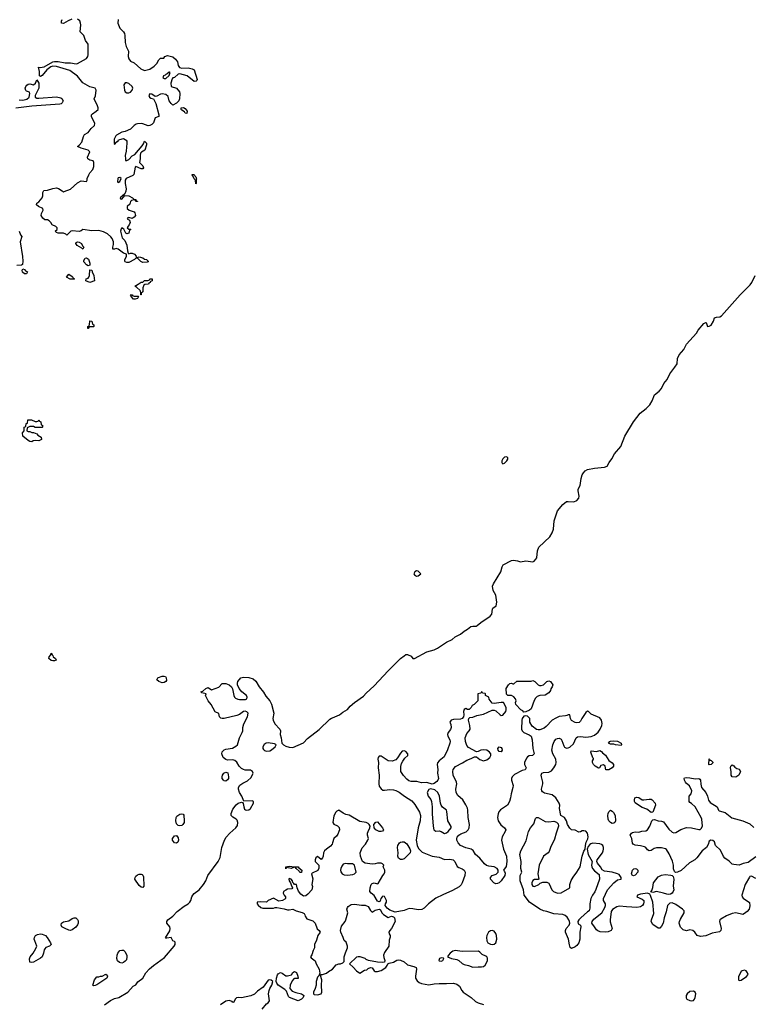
# Model space of a CAD drawing. Header units: inches. Extents: x 2221774 to 2440637, y 201306 to 357559.
# Tile 153 of 245: x 2376454 to 2384758, y 214292 to 225448. Entities that reach past the tile are written whole.
import ezdxf

# ---------------------------------------------------------------- set-up
doc = ezdxf.new("R2010")
doc.units = ezdxf.units.IN
doc.header["$MEASUREMENT"] = 0
for name, color, linetype in [('C3271', 7, 'Continuous'), ('C3272', 7, 'Continuous'), ('C3281', 7, 'Continuous'), ('C3282', 7, 'Continuous')]:
    doc.layers.add(name, color=color, linetype=linetype)

msp = doc.modelspace()

# ---------------------------------------------------------------- linework, layer by layer
at = {"layer": 'C3271', "color": 5}
for points, elevation in [([(2376830, 218182), (2376810, 218188), (2376783, 218210), (2376787, 218230), (2376807, 218253), (2376810, 218272), (2376822, 218250), (2376830, 218245), (2376835, 218230), (2376861, 218210), (2376866, 218190), (2376850, 218183)], 40), ([(2378070, 217936), (2378033, 217950), (2378009, 217970), (2378019, 217990), (2378026, 217994), (2378069, 218011), (2378091, 218011), (2378106, 218006), (2378115, 217990), (2378118, 217962), (2378110, 217950), (2378090, 217939)], 40), ([(2379270, 217256), (2379248, 217252), (2379226, 217234), (2379210, 217210), (2379210, 217190), (2379218, 217178), (2379228, 217168), (2379250, 217160), (2379290, 217163), (2379310, 217174), (2379351, 217210), (2379361, 217230), (2379357, 217237), (2379344, 217244)], 40), ([(2378790, 216822), (2378770, 216824), (2378763, 216830), (2378749, 216850), (2378748, 216870), (2378754, 216890), (2378769, 216911), (2378790, 216921), (2378813, 216913), (2378822, 216870), (2378819, 216850), (2378810, 216835)], 40), ([(2378270, 216313), (2378250, 216317), (2378230, 216338), (2378224, 216370), (2378229, 216410), (2378237, 216423), (2378270, 216445), (2378290, 216450), (2378306, 216446), (2378314, 216434), (2378319, 216370), (2378317, 216350), (2378305, 216330), (2378290, 216318)], 40), ([(2378230, 216119), (2378210, 216123), (2378187, 216150), (2378187, 216170), (2378201, 216190), (2378210, 216199), (2378230, 216204), (2378250, 216180), (2378254, 216150), (2378246, 216130)], 40), ([(2377850, 215615), (2377830, 215620), (2377810, 215639), (2377760, 215710), (2377762, 215730), (2377770, 215743), (2377790, 215758), (2377810, 215765), (2377830, 215767), (2377842, 215762), (2377850, 215755), (2377856, 215736), (2377861, 215630)], 40), ([(2379570, 215851), (2379610, 215851), (2379618, 215838), (2379651, 215810), (2379650, 215786), (2379630, 215786), (2379622, 215802), (2379586, 215830), (2379582, 215842), (2379570, 215846), (2379530, 215829), (2379498, 215838), (2379490, 215846), (2379478, 215842), (2379470, 215828), (2379469, 215850), (2379510, 215859)], 20), ([(2377030, 215129), (2377010, 215133), (2376969, 215150), (2376933, 215170), (2376924, 215190), (2376927, 215210), (2376950, 215225), (2377010, 215239), (2377050, 215266), (2377070, 215272), (2377090, 215270), (2377110, 215253), (2377116, 215236), (2377117, 215210), (2377110, 215193), (2377090, 215167), (2377050, 215137)], 40), ([(2376590, 214765), (2376570, 214770), (2376566, 214806), (2376574, 214830), (2376608, 214872), (2376637, 214923), (2376647, 214950), (2376625, 215010), (2376620, 215030), (2376623, 215050), (2376635, 215070), (2376657, 215083), (2376690, 215089), (2376710, 215086), (2376745, 215070), (2376766, 215050), (2376805, 214990), (2376811, 214969), (2376791, 214949), (2376750, 214935), (2376738, 214922), (2376731, 214909), (2376725, 214870), (2376710, 214829), (2376690, 214813), (2376610, 214769)], 40), ([(2377610, 214760), (2377585, 214765), (2377564, 214784), (2377557, 214810), (2377559, 214850), (2377567, 214873), (2377590, 214900), (2377610, 214907), (2377630, 214904), (2377647, 214890), (2377668, 214850), (2377669, 214830), (2377663, 214797), (2377650, 214779), (2377630, 214764)], 40), ([(2379610, 214333), (2379514, 214370), (2379502, 214382), (2379479, 214439), (2379461, 214461), (2379385, 214510), (2379369, 214530), (2379362, 214550), (2379365, 214590), (2379375, 214625), (2379383, 214637), (2379410, 214651), (2379430, 214643), (2379470, 214614), (2379490, 214613), (2379533, 214627), (2379550, 214651), (2379570, 214663), (2379590, 214651), (2379607, 214610), (2379610, 214586), (2379570, 214585), (2379560, 214580), (2379542, 214558), (2379519, 214510), (2379517, 214470), (2379541, 214441), (2379585, 214425), (2379650, 214410), (2379670, 214394), (2379673, 214390), (2379668, 214370), (2379650, 214350)], 20), ([(2377290, 214502), (2377282, 214510), (2377302, 214570), (2377330, 214602), (2377350, 214602), (2377370, 214612), (2377390, 214612), (2377430, 214632), (2377444, 214624), (2377451, 214610), (2377441, 214590), (2377330, 214513), (2377310, 214504)], 40)]:
    msp.add_lwpolyline(points, close=True, dxfattribs=dict(at, elevation=elevation))
for points, elevation in [([(2377414, 214286), (2377484, 214336), (2377530, 214358), (2377579, 214370), (2377678, 214430), (2377742, 214498), (2377770, 214512), (2377794, 214546), (2377849, 214590), (2377885, 214650), (2377926, 214694), (2377969, 214731), (2378097, 214823), (2378206, 214950), (2378216, 214970), (2378217, 214997), (2378210, 215004), (2378189, 215010), (2378170, 215049), (2378122, 215042), (2378110, 215042), (2378107, 215047), (2378154, 215126), (2378159, 215150), (2378154, 215170), (2378123, 215210), (2378122, 215230), (2378134, 215250), (2378190, 215290), (2378238, 215342), (2378317, 215403), (2378365, 215430), (2378384, 215450), (2378395, 215470), (2378405, 215510), (2378416, 215530), (2378430, 215548), (2378490, 215590), (2378538, 215650), (2378563, 215690), (2378588, 215752), (2378705, 215910), (2378726, 215954), (2378747, 216070), (2378775, 216150), (2378796, 216184), (2378836, 216230), (2378905, 216290), (2378921, 216319), (2378925, 216350), (2378918, 216378), (2378909, 216390), (2378870, 216413), (2378851, 216430), (2378850, 216455), (2378870, 216503), (2378908, 216552), (2378930, 216570), (2378970, 216583), (2378980, 216580), (2378988, 216568), (2378993, 216530), (2379004, 216504), (2379014, 216494), (2379030, 216490), (2379050, 216494), (2379071, 216509), (2379105, 216570), (2379104, 216590), (2379090, 216597), (2378995, 216595), (2378973, 216650), (2378944, 216690), (2378935, 216730), (2378935, 216750), (2378950, 216773), (2378983, 216797), (2379036, 216824), (2379078, 216862), (2379098, 216902), (2379100, 216910), (2379092, 216930), (2379070, 216943), (2379010, 216946), (2378990, 216951), (2378970, 216964), (2378941, 216990), (2378916, 217036), (2378894, 217054), (2378870, 217060), (2378810, 217058), (2378790, 217066), (2378762, 217090), (2378745, 217130), (2378749, 217151), (2378770, 217175), (2378790, 217184), (2378865, 217195), (2378905, 217215), (2378922, 217230), (2378944, 217310), (2378977, 217370), (2378983, 217390), (2378983, 217430), (2378993, 217470), (2379036, 217550), (2379042, 217590), (2379030, 217605), (2379008, 217612), (2378990, 217608), (2378944, 217576), (2378915, 217565), (2378770, 217532), (2378750, 217530), (2378734, 217534), (2378718, 217550), (2378710, 217588), (2378670, 217604), (2378624, 217690), (2378590, 217730), (2378561, 217790), (2378566, 217810), (2378520, 217820), (2378509, 217831), (2378530, 217838), (2378565, 217870), (2378590, 217881), (2378630, 217855), (2378710, 217885), (2378750, 217925), (2378790, 217927), (2378830, 217913), (2378856, 217890), (2378866, 217866), (2378880, 217790), (2378890, 217770), (2378901, 217761), (2378928, 217748), (2378945, 217745), (2379013, 217747), (2379027, 217753), (2379034, 217770), (2379023, 217790), (2378973, 217833), (2378941, 217870), (2378923, 217910), (2378921, 217930), (2378927, 217950), (2378961, 217990), (2378990, 218000), (2379050, 217995), (2379099, 217979), (2379130, 217952), (2379168, 217888), (2379218, 217830), (2379244, 217784), (2379290, 217729), (2379310, 217693), (2379335, 217590), (2379325, 217530), (2379327, 217510), (2379346, 217470), (2379401, 217410), (2379409, 217390), (2379405, 217350), (2379419, 217310), (2379425, 217250), (2379443, 217230), (2379470, 217217), (2379510, 217204), (2379550, 217202), (2379670, 217256), (2379718, 217302), (2379850, 217405), (2379970, 217522), (2379990, 217534), (2380000, 217538)], 40), ([(2380000, 216122), (2379995, 216105), (2379978, 216082), (2379930, 216051), (2379909, 216030), (2379897, 216010), (2379895, 215970), (2379888, 215950), (2379870, 215932), (2379830, 215965), (2379810, 215950), (2379803, 215930), (2379803, 215910), (2379844, 215870), (2379844, 215836), (2379832, 215808), (2379770, 215778), (2379762, 215770), (2379775, 215715), (2379767, 215650), (2379773, 215627), (2379765, 215590), (2379721, 215539), (2379699, 215521), (2379670, 215517), (2379640, 215540), (2379613, 215573), (2379599, 215610), (2379592, 215650), (2379570, 215651), (2379560, 215660), (2379551, 215671), (2379546, 215690), (2379530, 215710), (2379510, 215718), (2379505, 215710), (2379510, 215690), (2379525, 215670), (2379530, 215646), (2379546, 215610), (2379538, 215602), (2379490, 215595), (2379470, 215587), (2379443, 215570), (2379439, 215550), (2379450, 215528), (2379468, 215510), (2379468, 215490), (2379458, 215482), (2379432, 215468), (2379390, 215459), (2379330, 215496), (2379270, 215470), (2379250, 215451), (2379186, 215454), (2379146, 215450), (2379146, 215430), (2379156, 215416), (2379189, 215390), (2379210, 215383), (2379330, 215383), (2379350, 215389), (2379370, 215389), (2379450, 215375), (2379490, 215364), (2379510, 215362), (2379550, 215369), (2379589, 215350), (2379654, 215334), (2379680, 215320), (2379687, 215307), (2379690, 215289), (2379710, 215261), (2379776, 215236), (2379803, 215210), (2379827, 215147), (2379848, 215130), (2379858, 215110), (2379835, 215070), (2379820, 215020), (2379797, 214970), (2379794, 214930), (2379779, 214901), (2379766, 214854), (2379749, 214830), (2379758, 214818), (2379804, 214784), (2379815, 214750), (2379849, 214690), (2379856, 214644), (2379845, 214615), (2379830, 214598), (2379813, 214550), (2379814, 214510), (2379803, 214470), (2379783, 214430), (2379783, 214410), (2379790, 214404), (2379830, 214398), (2379870, 214410), (2379878, 214430), (2379873, 214507), (2379880, 214570), (2379862, 214618), (2379872, 214628), (2379888, 214628), (2379930, 214643), (2379955, 214665), (2379998, 214690), (2380000, 214692)], 20), ([(2379203, 214237), (2379250, 214297), (2379271, 214310), (2379285, 214330), (2379276, 214410), (2379281, 214450), (2379288, 214472), (2379311, 214510), (2379322, 214550), (2379305, 214565), (2379291, 214571), (2379270, 214565), (2379212, 214488), (2379150, 214441), (2379114, 214406), (2379073, 214387), (2378970, 214364), (2378930, 214370), (2378910, 214365), (2378895, 214350), (2378882, 214318), (2378870, 214314), (2378862, 214322), (2378830, 214336), (2378790, 214326), (2378730, 214287)], 20)]:
    msp.add_lwpolyline(points, dxfattribs=dict(at, elevation=elevation))
at = {"layer": 'C3272', "color": 5, "elevation": 40}
for points in [[(2377570, 225448), (2377565, 225410), (2377590, 225351), (2377631, 225310), (2377643, 225290), (2377647, 225270), (2377648, 225188), (2377662, 225142), (2377688, 225090), (2377683, 225030), (2377690, 225005), (2377710, 224976), (2377750, 224959), (2377827, 224890), (2377870, 224873), (2377930, 224888), (2377979, 224921), (2378009, 224951), (2378030, 224992), (2378050, 225011), (2378088, 225012), (2378098, 225030), (2378130, 225041), (2378190, 225025), (2378220, 225000), (2378241, 224970), (2378251, 224930), (2378265, 224905), (2378290, 224897), (2378362, 224902), (2378410, 224891), (2378430, 224878), (2378465, 224770), (2378462, 224758), (2378454, 224750), (2378430, 224749), (2378352, 224812), (2378270, 224833), (2378250, 224829), (2378210, 224794), (2378191, 224789), (2378181, 224779), (2378167, 224730), (2378171, 224691), (2378231, 224671), (2378265, 224630), (2378271, 224610), (2378265, 224550), (2378258, 224530), (2378230, 224502), (2378190, 224478), (2378170, 224498), (2378149, 224529), (2378137, 224577), (2378110, 224599), (2378070, 224609), (2378050, 224605), (2378010, 224582), (2377990, 224578), (2377950, 224604), (2377930, 224608), (2377918, 224590), (2377925, 224570), (2377940, 224560), (2377972, 224552), (2377997, 224497), (2378031, 224370), (2378031, 224349), (2377990, 224334), (2377970, 224279), (2377950, 224259), (2377931, 224249), (2377910, 224244), (2377850, 224267), (2377830, 224270), (2377791, 224269), (2377776, 224264), (2377751, 224249), (2377710, 224209), (2377650, 224181), (2377610, 224174), (2377550, 224138), (2377542, 224130), (2377525, 224095), (2377525, 224050), (2377530, 224034), (2377555, 224065), (2377570, 224074), (2377575, 224085), (2377588, 224092), (2377630, 224101), (2377650, 224091), (2377661, 224081), (2377667, 224070), (2377667, 224050), (2377662, 223958), (2377651, 223910), (2377652, 223872), (2377654, 223854), (2377670, 223852), (2377690, 223865), (2377730, 223906), (2377758, 223922), (2377841, 224019), (2377858, 224042), (2377869, 224071), (2377891, 224050), (2377891, 224030), (2377871, 223969), (2377834, 223946), (2377824, 223936), (2377819, 223910), (2377821, 223870), (2377812, 223830), (2377850, 223792), (2377858, 223770), (2377850, 223758), (2377830, 223758), (2377770, 223786), (2377764, 223776), (2377746, 223694), (2377736, 223684), (2377662, 223650), (2377651, 223630), (2377651, 223590), (2377661, 223530), (2377657, 223503), (2377644, 223476), (2377594, 223430), (2377598, 223418), (2377610, 223414), (2377646, 223454), (2377690, 223452), (2377734, 223430), (2377752, 223412), (2377770, 223411), (2377774, 223394), (2377791, 223390), (2377790, 223386), (2377770, 223386), (2377762, 223402), (2377750, 223406), (2377722, 223398), (2377710, 223386), (2377702, 223358), (2377674, 223330), (2377674, 223310), (2377694, 223290), (2377752, 223270), (2377759, 223259), (2377765, 223230), (2377752, 223210), (2377730, 223195), (2377690, 223206), (2377678, 223202), (2377674, 223190), (2377698, 223178), (2377705, 223150), (2377696, 223124), (2377682, 223110), (2377674, 223090), (2377690, 223074), (2377710, 223074), (2377714, 223070), (2377698, 223062), (2377692, 223030), (2377670, 223022), (2377665, 223025), (2377658, 223030), (2377635, 223075), (2377610, 223088), (2377603, 223077), (2377596, 223050), (2377615, 222975), (2377647, 222947), (2377670, 222892), (2377675, 222830), (2377682, 222802), (2377690, 222794), (2377710, 222802), (2377730, 222802), (2377754, 222790), (2377774, 222770), (2377778, 222758), (2377790, 222754), (2377810, 222762), (2377850, 222751), (2377870, 222736), (2377891, 222731), (2377910, 222712), (2377910, 222706), (2377900, 222700), (2377850, 222695), (2377829, 222709), (2377790, 222746), (2377770, 222746), (2377754, 222730), (2377690, 222698), (2377670, 222698), (2377650, 222706), (2377646, 222710), (2377647, 222727), (2377666, 222770), (2377666, 222790), (2377630, 222802), (2377570, 222849), (2377546, 222854), (2377528, 222848), (2377509, 222849), (2377508, 222870), (2377518, 222902), (2377519, 222930), (2377502, 222970), (2377489, 222989), (2377450, 223022), (2377405, 223045), (2377350, 223059), (2377270, 223054), (2377171, 223069), (2377150, 223055), (2377128, 223048), (2377050, 223054), (2377034, 223050), (2376990, 223008), (2376979, 223019), (2376950, 223029), (2376890, 223029), (2376870, 223038), (2376858, 223050), (2376878, 223070), (2376878, 223090), (2376863, 223103), (2376823, 223123), (2376808, 223150), (2376788, 223170), (2376770, 223179), (2376741, 223181), (2376718, 223198), (2376698, 223230), (2376702, 223250), (2376722, 223290), (2376715, 223310), (2376668, 223330), (2376646, 223350), (2376648, 223370), (2376670, 223385), (2376708, 223430), (2376715, 223450), (2376715, 223490), (2376729, 223511), (2376770, 223515), (2376830, 223535), (2376870, 223541), (2376895, 223535), (2376934, 223510), (2376950, 223494), (2376958, 223502), (2377030, 223526), (2377110, 223598), (2377150, 223622), (2377210, 223614), (2377218, 223630), (2377218, 223650), (2377238, 223690), (2377249, 223711), (2377282, 223750), (2377294, 223786), (2377295, 223830), (2377286, 223850), (2377250, 223855), (2377228, 223870), (2377222, 223890), (2377248, 223950), (2377229, 223969), (2377152, 223992), (2377108, 224010), (2377130, 224025), (2377160, 224060), (2377177, 224123), (2377190, 224147), (2377229, 224170), (2377264, 224216), (2377302, 224250), (2377304, 224270), (2377299, 224290), (2377267, 224347), (2377269, 224370), (2377278, 224382), (2377322, 224410), (2377344, 224430), (2377343, 224450), (2377335, 224470), (2377298, 224550), (2377315, 224585), (2377322, 224650), (2377318, 224658), (2377308, 224670), (2377250, 224687), (2377171, 224731), (2377110, 224809), (2377022, 224870), (2376870, 224918), (2376830, 224921), (2376807, 224913), (2376761, 224879), (2376710, 224815), (2376690, 224805), (2376679, 224810), (2376679, 224859), (2376666, 224910), (2376686, 224906), (2376730, 224913), (2376830, 224970), (2376850, 224975), (2376890, 224975), (2376970, 224958), (2377030, 224960), (2377094, 224946), (2377110, 224950), (2377211, 225009), (2377226, 225030), (2377230, 225050), (2377230, 225170), (2377201, 225210), (2377180, 225270), (2377141, 225310), (2377146, 225390), (2377144, 225410), (2377134, 225434), (2377110, 225452)], [(2377047, 225453), (2377005, 225435), (2376950, 225404), (2376928, 225410), (2376929, 225429), (2376937, 225450)], [(2376450, 224539), (2376490, 224536), (2376534, 224546), (2376561, 224570), (2376569, 224610), (2376565, 224625), (2376530, 224637), (2376524, 224644), (2376518, 224670), (2376522, 224690), (2376534, 224706), (2376550, 224717), (2376570, 224719), (2376610, 224711), (2376632, 224728), (2376650, 224765), (2376670, 224730), (2376672, 224672), (2376630, 224590), (2376630, 224570), (2376650, 224558), (2376670, 224558), (2376870, 224573), (2376922, 224562), (2376933, 224553), (2376947, 224530), (2376936, 224504), (2376925, 224495), (2376910, 224491), (2376592, 224468), (2376410, 224445)], [(2376449, 223051), (2376462, 223010), (2376477, 222990), (2376461, 222930), (2376486, 222766), (2376490, 222710), (2376487, 222673), (2376475, 222665), (2376422, 222662)]]:
    msp.add_lwpolyline(points, dxfattribs=at)
for points in [[(2378150, 224854), (2378126, 224834), (2378110, 224828), (2378102, 224818), (2378085, 224810), (2378078, 224790), (2378090, 224783), (2378110, 224783), (2378150, 224814), (2378158, 224850), (2378153, 224853)], [(2377670, 224733), (2377648, 224732), (2377636, 224710), (2377641, 224650), (2377650, 224631), (2377670, 224619), (2377690, 224619), (2377710, 224626), (2377729, 224650), (2377735, 224670), (2377728, 224690), (2377690, 224724)], [(2378350, 224386), (2378330, 224388), (2378322, 224402), (2378290, 224424), (2378284, 224430), (2378286, 224450), (2378311, 224451), (2378330, 224442), (2378351, 224410)], [(2378450, 223588), (2378448, 223628), (2378430, 223646), (2378418, 223678), (2378408, 223690), (2378410, 223694), (2378430, 223692), (2378438, 223678), (2378451, 223669), (2378458, 223642), (2378454, 223634), (2378454, 223590)], [(2377590, 223658), (2377570, 223655), (2377565, 223650), (2377562, 223610), (2377570, 223602), (2377590, 223614), (2377606, 223650)], [(2377170, 222846), (2377160, 222860), (2377104, 222890), (2377089, 222910), (2377095, 222925), (2377110, 222931), (2377130, 222927), (2377156, 222910), (2377166, 222886), (2377182, 222870)], [(2377230, 222659), (2377210, 222669), (2377183, 222703), (2377181, 222719), (2377195, 222745), (2377210, 222751), (2377233, 222733), (2377251, 222690), (2377250, 222666)], [(2376530, 222569), (2376510, 222569), (2376486, 222586), (2376483, 222610), (2376490, 222625), (2376510, 222616), (2376521, 222601), (2376543, 222590)], [(2377028, 222508), (2376986, 222530), (2377010, 222565), (2377050, 222538), (2377058, 222530), (2377060, 222520), (2377074, 222510), (2377070, 222509)], [(2377250, 222469), (2377202, 222490), (2377206, 222510), (2377230, 222519), (2377239, 222530), (2377246, 222550), (2377250, 222614), (2377271, 222611), (2377275, 222590), (2377295, 222550), (2377303, 222490)], [(2377830, 222329), (2377826, 222330), (2377829, 222350), (2377825, 222370), (2377819, 222379), (2377778, 222418), (2377758, 222430), (2377798, 222450), (2377830, 222474), (2377850, 222474), (2377868, 222492), (2377907, 222493), (2377922, 222498), (2377930, 222512), (2377954, 222510), (2377954, 222490), (2377938, 222482), (2377934, 222470), (2377918, 222462), (2377914, 222450), (2377872, 222448), (2377861, 222439), (2377851, 222410), (2377850, 222366), (2377832, 222348)], [(2377750, 222315), (2377796, 222316), (2377802, 222310), (2377790, 222289), (2377763, 222283), (2377743, 222283), (2377718, 222310), (2377718, 222318), (2377708, 222330), (2377730, 222331), (2377738, 222318)], [(2377230, 221948), (2377226, 221950), (2377226, 221970), (2377242, 221978), (2377247, 221993), (2377248, 222030), (2377250, 222034), (2377270, 222032), (2377278, 221998), (2377294, 221990), (2377294, 221970), (2377290, 221966), (2377250, 221966), (2377238, 221962)], [(2376630, 220826), (2376610, 220838), (2376570, 220838), (2376538, 220822), (2376534, 220790), (2376550, 220782), (2376570, 220782), (2376590, 220772), (2376612, 220772), (2376650, 220754), (2376660, 220740), (2376698, 220718), (2376702, 220690), (2376670, 220675), (2376630, 220678), (2376605, 220675), (2376590, 220666), (2376570, 220668), (2376550, 220678), (2376488, 220730), (2376487, 220767), (2376506, 220790), (2376506, 220830), (2376522, 220838), (2376528, 220872), (2376542, 220878), (2376547, 220913), (2376587, 220913), (2376630, 220894), (2376650, 220894), (2376662, 220898), (2376670, 220914), (2376678, 220898), (2376692, 220892), (2376698, 220858), (2376712, 220852), (2376714, 220830), (2376710, 220826)]]:
    msp.add_lwpolyline(points, close=True, dxfattribs=at)
at = {"layer": 'C3281', "color": 5}
for points, elevation in [([(2380000, 217538), (2380079, 217570), (2380118, 217602), (2380170, 217633), (2380199, 217670), (2380250, 217713), (2380350, 217784), (2380381, 217819), (2380470, 217901), (2380629, 218070), (2380770, 218210), (2380810, 218242), (2380830, 218254), (2380850, 218256), (2380890, 218238), (2380911, 218211), (2380930, 218211), (2381070, 218285), (2381150, 218308), (2381190, 218327), (2381290, 218396), (2381355, 218425), (2381390, 218454), (2381450, 218484), (2381490, 218521), (2381530, 218543), (2381567, 218573), (2381590, 218578), (2381630, 218578), (2381638, 218582), (2381681, 218619), (2381788, 218690), (2381806, 218714), (2381812, 218770), (2381818, 218782), (2381853, 218807), (2381861, 218850), (2381850, 218929), (2381822, 218982), (2381814, 219030), (2381823, 219057), (2381906, 219190), (2381924, 219250), (2381935, 219270), (2382030, 219320), (2382050, 219324), (2382098, 219318), (2382130, 219304), (2382190, 219317), (2382270, 219307), (2382286, 219314), (2382306, 219334), (2382314, 219350), (2382324, 219430), (2382339, 219470), (2382462, 219590), (2382488, 219632), (2382503, 219677), (2382513, 219770), (2382550, 219883), (2382610, 219955), (2382650, 219987), (2382670, 219990), (2382736, 219984), (2382769, 220000)], 40), ([(2384797, 215717), (2384750, 215743), (2384730, 215739), (2384726, 215734), (2384675, 215650), (2384639, 215530), (2384642, 215510), (2384653, 215493), (2384725, 215445), (2384729, 215409), (2384722, 215370), (2384698, 215342), (2384670, 215319), (2384650, 215310), (2384570, 215328), (2384530, 215322), (2384465, 215295), (2384402, 215258), (2384391, 215249), (2384384, 215230), (2384404, 215150), (2384400, 215130), (2384385, 215115), (2384303, 215097), (2384230, 215067), (2384170, 215062), (2384133, 215073), (2384107, 215110), (2384085, 215130), (2384050, 215134), (2384010, 215125), (2383974, 215134), (2383945, 215165), (2383930, 215210), (2383931, 215230), (2383942, 215258), (2383985, 215330), (2383984, 215350), (2383968, 215370), (2383890, 215424), (2383850, 215441), (2383823, 215437), (2383810, 215428), (2383798, 215410), (2383782, 215338), (2383757, 215270), (2383748, 215210), (2383730, 215176), (2383710, 215156), (2383690, 215155), (2383630, 215198), (2383612, 215230), (2383614, 215250), (2383640, 215320), (2383631, 215450), (2383605, 215525), (2383598, 215538), (2383571, 215551), (2383490, 215541), (2383458, 215530), (2383450, 215509), (2383510, 215485), (2383527, 215467), (2383529, 215450), (2383524, 215430), (2383512, 215410), (2383490, 215396), (2383448, 215388), (2383394, 215394), (2383330, 215395), (2383254, 215405), (2383224, 215396), (2383174, 215365), (2383157, 215343), (2383145, 215250), (2383147, 215227), (2383169, 215150), (2383163, 215137), (2383158, 215130), (2383125, 215115), (2383090, 215108), (2383035, 215115), (2383006, 215126), (2382990, 215136), (2382970, 215170), (2382939, 215210), (2382941, 215230), (2382963, 215257), (2383051, 215330), (2383085, 215390), (2383094, 215410), (2383094, 215430), (2383071, 215470), (2383071, 215490), (2383118, 215590), (2383190, 215669), (2383230, 215702), (2383272, 215710), (2383272, 215730), (2383250, 215762), (2383230, 215772), (2383171, 215791), (2383082, 215802), (2383055, 215815), (2383036, 215850), (2383003, 215890), (2382996, 215910), (2382999, 215930), (2383058, 216010), (2383069, 216030), (2383072, 216050), (2383072, 216070), (2383062, 216090), (2383050, 216102), (2383030, 216109), (2382950, 216117), (2382929, 216111), (2382917, 216103), (2382899, 216081), (2382886, 216050), (2382899, 215990), (2382941, 215910), (2382935, 215870), (2382937, 215850), (2382947, 215830), (2382970, 215806), (2383023, 215763), (2383024, 215710), (2382986, 215594), (2382973, 215567), (2382946, 215530), (2382927, 215490), (2382917, 215430), (2382918, 215382), (2382909, 215351), (2382890, 215341), (2382813, 215270), (2382793, 215250), (2382782, 215230), (2382785, 215205), (2382809, 215189), (2382814, 215170), (2382802, 215110), (2382802, 215030), (2382791, 214989), (2382770, 214957), (2382750, 214944), (2382710, 214926), (2382695, 214935), (2382684, 214964), (2382676, 215030), (2382642, 215110), (2382639, 215130), (2382647, 215150), (2382681, 215190), (2382688, 215210), (2382686, 215230), (2382678, 215250), (2382658, 215278), (2382637, 215297), (2382610, 215309), (2382510, 215316), (2382430, 215344), (2382390, 215352), (2382350, 215369), (2382233, 215450), (2382172, 215530), (2382164, 215590), (2382128, 215690), (2382128, 215752), (2382145, 215790), (2382136, 215830), (2382138, 215910), (2382122, 215990), (2382135, 216030), (2382196, 216144), (2382220, 216250), (2382243, 216290), (2382283, 216337), (2382302, 216398), (2382310, 216409), (2382330, 216410), (2382410, 216363), (2382450, 216361), (2382510, 216368), (2382537, 216357), (2382557, 216337), (2382562, 216310), (2382533, 216230), (2382516, 216164), (2382470, 216070), (2382455, 216025), (2382444, 216010), (2382392, 215970), (2382342, 215870), (2382327, 215770), (2382338, 215710), (2382330, 215705), (2382290, 215705), (2382270, 215696), (2382257, 215670), (2382259, 215650), (2382270, 215630), (2382290, 215628), (2382338, 215650), (2382355, 215665), (2382385, 215675), (2382430, 215676), (2382450, 215665), (2382457, 215657), (2382487, 215590), (2382504, 215570), (2382550, 215550), (2382590, 215556), (2382691, 215610), (2382691, 215651), (2382705, 215695), (2382726, 215734), (2382770, 215789), (2382806, 215850), (2382827, 215950), (2382828, 215972), (2382850, 216028), (2382865, 216050), (2382868, 216092), (2382876, 216130), (2382894, 216166), (2382896, 216190), (2382890, 216230), (2382870, 216254), (2382850, 216259), (2382830, 216256), (2382810, 216245), (2382790, 216241), (2382750, 216265), (2382709, 216269), (2382690, 216287), (2382662, 216330), (2382650, 216371), (2382630, 216410), (2382587, 216430), (2382571, 216509), (2382575, 216550), (2382570, 216570), (2382532, 216632), (2382490, 216664), (2382404, 216684), (2382379, 216699), (2382371, 216710), (2382368, 216730), (2382385, 216790), (2382385, 216810), (2382367, 216870), (2382365, 216890), (2382371, 216910), (2382390, 216917), (2382450, 216922), (2382483, 216937), (2382510, 216970), (2382529, 217010), (2382536, 217030), (2382532, 217070), (2382495, 217130), (2382485, 217170), (2382495, 217230), (2382512, 217270), (2382530, 217296), (2382550, 217305), (2382570, 217306), (2382590, 217295), (2382600, 217280), (2382620, 217220), (2382630, 217205), (2382653, 217193), (2382670, 217196), (2382690, 217207), (2382730, 217242), (2382762, 217310), (2382778, 217322), (2382810, 217327), (2382870, 217320), (2382930, 217326), (2382970, 217343), (2383010, 217376), (2383033, 217410), (2383053, 217450), (2383055, 217475), (2383050, 217510), (2383030, 217537), (2382930, 217581), (2382902, 217610), (2382890, 217614), (2382870, 217599), (2382825, 217530), (2382810, 217499), (2382794, 217486), (2382770, 217481), (2382750, 217484), (2382710, 217508), (2382696, 217530), (2382690, 217572), (2382670, 217571), (2382657, 217563), (2382641, 217559), (2382570, 217552), (2382530, 217535), (2382490, 217510), (2382422, 217438), (2382398, 217422), (2382350, 217402), (2382330, 217400), (2382310, 217406), (2382264, 217444), (2382237, 217490), (2382235, 217530), (2382210, 217555), (2382190, 217561), (2382170, 217558), (2382150, 217531), (2382144, 217510), (2382143, 217410), (2382151, 217390), (2382170, 217373), (2382230, 217346), (2382251, 217330), (2382262, 217290), (2382269, 217189), (2382287, 217130), (2382268, 217112), (2382230, 217106), (2382210, 217096), (2382199, 217081), (2382177, 217030), (2382176, 217010), (2382193, 216970), (2382185, 216950), (2382150, 216940), (2382063, 216897), (2382036, 216870), (2382029, 216851), (2382030, 216830), (2382046, 216770), (2382045, 216750), (2382025, 216675), (2382018, 216630), (2382005, 216590), (2381983, 216550), (2381903, 216497), (2381886, 216474), (2381876, 216450), (2381871, 216410), (2381879, 216370), (2381906, 216326), (2381948, 216290), (2381963, 216270), (2381958, 216250), (2381922, 216190), (2381916, 216150), (2381938, 216050), (2381971, 215971), (2381976, 215910), (2381968, 215852), (2381939, 215810), (2381950, 215795), (2381956, 215776), (2381951, 215750), (2381910, 215690), (2381890, 215670), (2381870, 215659), (2381850, 215658), (2381827, 215667), (2381792, 215710), (2381790, 215730), (2381810, 215750), (2381853, 215767), (2381877, 215790), (2381879, 215810), (2381865, 215830), (2381830, 215851), (2381770, 215857), (2381746, 215866), (2381724, 215884), (2381668, 215948), (2381619, 215990), (2381594, 216034), (2381570, 216049), (2381510, 216063), (2381451, 216091), (2381423, 216123), (2381410, 216150), (2381409, 216170), (2381414, 216186), (2381433, 216210), (2381455, 216225), (2381513, 216247), (2381539, 216270), (2381549, 216290), (2381554, 216330), (2381536, 216410), (2381535, 216490), (2381530, 216513), (2381512, 216552), (2381475, 216610), (2381419, 216659), (2381400, 216690), (2381397, 216730), (2381408, 216790), (2381406, 216810), (2381368, 216890), (2381363, 216930), (2381367, 216953), (2381393, 216987), (2381473, 217027), (2381521, 217059), (2381570, 217076), (2381610, 217096), (2381630, 217095), (2381670, 217065), (2381710, 217052), (2381750, 217063), (2381783, 217090), (2381795, 217110), (2381794, 217130), (2381780, 217150), (2381750, 217170), (2381710, 217177), (2381681, 217170), (2381650, 217156), (2381630, 217154), (2381541, 217201), (2381523, 217223), (2381507, 217270), (2381505, 217310), (2381521, 217359), (2381550, 217392), (2381558, 217410), (2381557, 217450), (2381541, 217510), (2381543, 217530), (2381557, 217543), (2381590, 217547), (2381637, 217563), (2381710, 217579), (2381810, 217626), (2381830, 217626), (2381850, 217617), (2381899, 217570), (2381910, 217565), (2381930, 217567), (2381963, 217610), (2381967, 217630), (2381966, 217650), (2381959, 217670), (2381938, 217710), (2381913, 217713), (2381830, 217699), (2381810, 217705), (2381776, 217750), (2381770, 217772), (2381734, 217790), (2381734, 217810), (2381730, 217814), (2381698, 217818), (2381694, 217830), (2381688, 217832), (2381682, 217818), (2381646, 217810), (2381646, 217730), (2381606, 217690), (2381583, 217677), (2381570, 217654), (2381550, 217634), (2381530, 217632), (2381510, 217642), (2381490, 217634), (2381485, 217610), (2381489, 217570), (2381486, 217550), (2381470, 217530), (2381450, 217522), (2381370, 217519), (2381346, 217510), (2381329, 217490), (2381341, 217461), (2381346, 217430), (2381336, 217404), (2381310, 217370), (2381304, 217350), (2381305, 217330), (2381329, 217289), (2381333, 217270), (2381331, 217250), (2381304, 217176), (2381264, 217096), (2381208, 217050), (2381191, 217029), (2381185, 217010), (2381192, 216952), (2381191, 216910), (2381201, 216850), (2381194, 216830), (2381183, 216817), (2381150, 216792), (2381130, 216785), (2381070, 216804), (2381010, 216802), (2380955, 216815), (2380890, 216816), (2380865, 216825), (2380842, 216842), (2380803, 216883), (2380775, 216930), (2380773, 216987), (2380780, 217020), (2380795, 217045), (2380821, 217079), (2380854, 217110), (2380853, 217130), (2380830, 217155), (2380810, 217162), (2380790, 217159), (2380770, 217139), (2380737, 217083), (2380717, 217063), (2380674, 217046), (2380630, 217050), (2380550, 217105), (2380530, 217105), (2380519, 217090), (2380513, 217070), (2380520, 217030), (2380517, 216970), (2380528, 216890), (2380525, 216790), (2380530, 216765), (2380550, 216732), (2380570, 216720), (2380590, 216717), (2380650, 216724), (2380690, 216722), (2380716, 216716), (2380757, 216697), (2380817, 216650), (2380897, 216597), (2380934, 216554), (2380985, 216470), (2380996, 216430), (2380992, 216370), (2380969, 216291), (2380947, 216150), (2380958, 216090), (2380976, 216056), (2381017, 216017), (2381130, 215969), (2381210, 215958), (2381270, 215933), (2381330, 215936), (2381367, 215927), (2381385, 215910), (2381414, 215854), (2381430, 215842), (2381470, 215828), (2381492, 215810), (2381502, 215790), (2381500, 215750), (2381471, 215669), (2381456, 215644), (2381436, 215624), (2381359, 215581), (2381250, 215534), (2381170, 215493), (2381086, 215430), (2381038, 215382), (2381013, 215367), (2380970, 215362), (2380910, 215375), (2380870, 215376), (2380810, 215353), (2380710, 215336), (2380650, 215357), (2380621, 215381), (2380598, 215410), (2380601, 215430), (2380610, 215450), (2380610, 215470), (2380590, 215515), (2380570, 215516), (2380562, 215510), (2380549, 215490), (2380539, 215461), (2380530, 215452), (2380510, 215462), (2380470, 215525), (2380438, 215550), (2380421, 215570), (2380425, 215610), (2380437, 215650), (2380450, 215661), (2380470, 215667), (2380510, 215656), (2380519, 215661), (2380570, 215750), (2380587, 215770), (2380593, 215790), (2380593, 215813), (2380572, 215850), (2380582, 215870), (2380565, 215885), (2380550, 215890), (2380510, 215890), (2380483, 215883), (2380450, 215881), (2380370, 215891), (2380341, 215910), (2380318, 215970), (2380314, 216010), (2380336, 216064), (2380373, 216107), (2380400, 216150), (2380408, 216170), (2380398, 216210), (2380397, 216230), (2380402, 216250), (2380423, 216290), (2380426, 216310), (2380416, 216330), (2380402, 216342), (2380382, 216350), (2380310, 216365), (2380190, 216434), (2380150, 216443), (2380119, 216459), (2380071, 216490), (2380050, 216482), (2380038, 216470), (2380013, 216427), (2380003, 216350), (2380013, 216333), (2380055, 216315), (2380075, 216295), (2380078, 216270), (2380072, 216248), (2380061, 216219), (2380043, 216197), (2380013, 216170), (2380000, 216122)], 20), ([(2384798, 215962), (2384710, 215897), (2384654, 215886), (2384610, 215868), (2384550, 215875), (2384530, 215881), (2384495, 215915), (2384447, 215947), (2384430, 215965), (2384398, 216038), (2384339, 216090), (2384330, 216133), (2384310, 216149), (2384287, 216153), (2384270, 216142), (2384257, 216103), (2384238, 216070), (2384190, 216030), (2384130, 215950), (2384108, 215930), (2384044, 215896), (2383952, 215808), (2383910, 215790), (2383886, 215786), (2383875, 215795), (2383866, 215826), (2383864, 215870), (2383852, 215912), (2383816, 215996), (2383785, 216045), (2383774, 216054), (2383730, 216063), (2383670, 216063), (2383644, 216056), (2383610, 216034), (2383589, 216029), (2383570, 216042), (2383549, 216069), (2383537, 216077), (2383490, 216089), (2383430, 216096), (2383406, 216106), (2383399, 216119), (2383393, 216170), (2383375, 216210), (2383389, 216231), (2383401, 216239), (2383430, 216246), (2383470, 216241), (2383507, 216253), (2383550, 216259), (2383570, 216268), (2383597, 216310), (2383617, 216370), (2383630, 216382), (2383650, 216384), (2383690, 216370), (2383730, 216367), (2383750, 216359), (2383810, 216277), (2383850, 216242), (2383870, 216236), (2383890, 216237), (2383947, 216273), (2384010, 216295), (2384070, 216292), (2384150, 216273), (2384167, 216273), (2384178, 216282), (2384192, 216310), (2384185, 216390), (2384179, 216410), (2384110, 216530), (2384070, 216568), (2384050, 216578), (2384042, 216590), (2384041, 216650), (2384064, 216675), (2384072, 216710), (2384046, 216766), (2384010, 216794), (2383999, 216810), (2383989, 216831), (2383986, 216850), (2383990, 216858), (2384010, 216862), (2384050, 216858), (2384110, 216845), (2384150, 216851), (2384162, 216842), (2384171, 216831), (2384173, 216787), (2384183, 216750), (2384230, 216690), (2384250, 216650), (2384263, 216603), (2384280, 216580), (2384361, 216530), (2384373, 216493), (2384383, 216483), (2384450, 216467), (2384524, 216404), (2384650, 216372), (2384730, 216338), (2384774, 216294)], 20), ([(2380000, 214692), (2380042, 214738), (2380070, 214749), (2380092, 214750), (2380117, 214763), (2380130, 214778), (2380133, 214830), (2380145, 214875), (2380171, 214930), (2380171, 214950), (2380155, 214995), (2380130, 215014), (2380121, 215050), (2380093, 215110), (2380090, 215130), (2380101, 215179), (2380144, 215230), (2380150, 215248), (2380173, 215330), (2380163, 215370), (2380171, 215390), (2380178, 215402), (2380210, 215423), (2380250, 215425), (2380330, 215415), (2380370, 215415), (2380402, 215402), (2380430, 215355), (2380450, 215335), (2380483, 215357), (2380530, 215369), (2380542, 215362), (2380559, 215330), (2380579, 215310), (2380630, 215274), (2380670, 215289), (2380690, 215282), (2380702, 215270), (2380708, 215230), (2380668, 215150), (2380648, 215130), (2380638, 215110), (2380642, 215090), (2380653, 215073), (2380653, 215053), (2380643, 215017), (2380637, 214950), (2380590, 214879), (2380579, 214850), (2380581, 214821), (2380593, 214787), (2380589, 214771), (2380570, 214765), (2380508, 214768), (2380408, 214788), (2380380, 214800), (2380370, 214811), (2380312, 214830), (2380290, 214830), (2380270, 214825), (2380194, 214750), (2380234, 214714), (2380270, 214673), (2380310, 214645), (2380362, 214678), (2380390, 214684), (2380403, 214697), (2380430, 214709), (2380450, 214705), (2380472, 214672), (2380484, 214664), (2380510, 214664), (2380550, 214675), (2380604, 214710), (2380620, 214730), (2380628, 214752), (2380640, 214760), (2380690, 214771), (2380730, 214791), (2380750, 214796), (2380770, 214794), (2380812, 214772), (2380850, 214741), (2380922, 214722), (2380947, 214710), (2380951, 214690), (2380940, 214610), (2380942, 214590), (2380959, 214559), (2380980, 214540), (2381008, 214528), (2381090, 214512), (2381150, 214525), (2381210, 214529), (2381290, 214526), (2381370, 214530), (2381410, 214520), (2381439, 214499), (2381464, 214450), (2381482, 214430), (2381573, 214370), (2381622, 214322), (2381649, 214309), (2381712, 214290)], 20)]:
    msp.add_lwpolyline(points, dxfattribs=dict(at, elevation=elevation))
for points, elevation in [([(2380950, 219202), (2380931, 219190), (2380923, 219170), (2380930, 219159), (2380950, 219144), (2380970, 219148), (2381002, 219170), (2380970, 219198)], 60), ([(2382345, 217905), (2382365, 217905), (2382390, 217911), (2382430, 217951), (2382450, 217956), (2382470, 217951), (2382496, 217910), (2382490, 217889), (2382473, 217867), (2382470, 217849), (2382450, 217822), (2382410, 217794), (2382350, 217790), (2382321, 217779), (2382301, 217759), (2382286, 217734), (2382250, 217639), (2382234, 217626), (2382190, 217604), (2382170, 217602), (2382157, 217617), (2382135, 217630), (2382078, 217690), (2382075, 217710), (2382082, 217730), (2382074, 217754), (2382056, 217776), (2382029, 217789), (2381986, 217790), (2381970, 217806), (2381969, 217870), (2381995, 217910), (2382010, 217925), (2382030, 217931), (2382044, 217924), (2382056, 217924), (2382090, 217954), (2382250, 217954), (2382270, 217962), (2382294, 217950), (2382331, 217911)], 20), ([(2381910, 217152), (2381890, 217155), (2381876, 217170), (2381874, 217190), (2381890, 217208), (2381910, 217202), (2381919, 217190), (2381921, 217170)], 20), ([(2383270, 217224), (2383206, 217230), (2383190, 217238), (2383150, 217238), (2383129, 217250), (2383142, 217270), (2383150, 217275), (2383190, 217278), (2383230, 217274), (2383271, 217250), (2383275, 217230)], 20), ([(2383107, 216947), (2383098, 216950), (2383089, 216990), (2383070, 217004), (2383042, 216998), (2383027, 216973), (2383013, 216967), (2382978, 216990), (2382958, 217010), (2382948, 217030), (2382947, 217050), (2382958, 217070), (2382958, 217078), (2382950, 217086), (2382926, 217150), (2382930, 217162), (2382990, 217157), (2383030, 217166), (2383050, 217158), (2383061, 217141), (2383093, 217113), (2383130, 217054), (2383170, 217027), (2383184, 217010), (2383184, 216990), (2383171, 216970), (2383130, 216950)], 20), ([(2384270, 217006), (2384266, 217010), (2384268, 217072), (2384274, 217070), (2384278, 217058), (2384290, 217054), (2384310, 217034), (2384310, 217026), (2384290, 217008)], 20), ([(2384570, 216864), (2384530, 216870), (2384518, 216890), (2384518, 216930), (2384509, 216970), (2384515, 216990), (2384530, 217005), (2384550, 216995), (2384560, 216980), (2384582, 216962), (2384610, 216955), (2384625, 216930), (2384605, 216890)], 20), ([(2381110, 216735), (2381090, 216727), (2381074, 216690), (2381082, 216650), (2381113, 216613), (2381120, 216590), (2381130, 216530), (2381129, 216450), (2381140, 216310), (2381147, 216270), (2381170, 216254), (2381210, 216256), (2381230, 216250), (2381270, 216228), (2381290, 216233), (2381310, 216251), (2381344, 216290), (2381346, 216306), (2381308, 216370), (2381296, 216476), (2381290, 216490), (2381247, 216527), (2381230, 216550), (2381223, 216570), (2381213, 216650), (2381192, 216692), (2381161, 216721)], 20), ([(2383530, 216608), (2383590, 216618), (2383610, 216616), (2383623, 216610), (2383658, 216570), (2383661, 216550), (2383630, 216469), (2383610, 216467), (2383562, 216502), (2383510, 216522), (2383444, 216564), (2383430, 216576), (2383423, 216590), (2383421, 216610), (2383428, 216630), (2383450, 216639), (2383470, 216634), (2383510, 216610)], 20), ([(2383170, 216341), (2383150, 216350), (2383133, 216370), (2383125, 216390), (2383122, 216430), (2383125, 216455), (2383130, 216471), (2383150, 216491), (2383170, 216481), (2383185, 216465), (2383202, 216430), (2383208, 216370), (2383199, 216350), (2383190, 216344)], 20), ([(2380550, 216249), (2380530, 216250), (2380490, 216270), (2380473, 216290), (2380469, 216330), (2380490, 216355), (2380510, 216359), (2380567, 216290), (2380576, 216270), (2380566, 216254)], 20), ([(2380790, 215933), (2380770, 215933), (2380749, 215949), (2380740, 215970), (2380744, 216010), (2380737, 216070), (2380740, 216090), (2380759, 216121), (2380770, 216128), (2380790, 216133), (2380811, 216131), (2380841, 216110), (2380875, 216055), (2380882, 216030), (2380878, 216010), (2380870, 215997), (2380810, 215941)], 20), ([(2380150, 215886), (2380122, 215878), (2380104, 215856), (2380093, 215830), (2380090, 215810), (2380094, 215794), (2380110, 215771), (2380130, 215760), (2380170, 215755), (2380230, 215764), (2380250, 215770), (2380267, 215790), (2380249, 215869), (2380225, 215885), (2380170, 215883)], 20), ([(2383410, 215748), (2383396, 215756), (2383389, 215769), (2383401, 215810), (2383414, 215826), (2383430, 215831), (2383446, 215826), (2383459, 215810), (2383459, 215790), (2383430, 215755)], 20), ([(2383810, 215536), (2383790, 215538), (2383750, 215553), (2383671, 215569), (2383630, 215558), (2383608, 215568), (2383619, 215581), (2383630, 215614), (2383639, 215670), (2383690, 215736), (2383730, 215756), (2383770, 215762), (2383836, 215756), (2383851, 215751), (2383860, 215740), (2383868, 215708), (2383861, 215630), (2383869, 215590), (2383858, 215562), (2383848, 215550), (2383830, 215540)], 20), ([(2381810, 215127), (2381790, 215125), (2381768, 215110), (2381748, 215072), (2381745, 215050), (2381748, 215010), (2381761, 214990), (2381790, 214972), (2381810, 214969), (2381830, 214973), (2381850, 214990), (2381861, 215030), (2381858, 215070), (2381850, 215093), (2381830, 215121)], 20), ([(2381390, 214903), (2381365, 214895), (2381333, 214870), (2381313, 214850), (2381302, 214830), (2381350, 214810), (2381410, 214799), (2381430, 214789), (2381470, 214754), (2381490, 214742), (2381541, 214730), (2381590, 214711), (2381650, 214717), (2381690, 214715), (2381710, 214720), (2381730, 214737), (2381750, 214770), (2381756, 214790), (2381755, 214815), (2381750, 214830), (2381738, 214838), (2381696, 214856), (2381670, 214883), (2381653, 214893), (2381470, 214890)], 20), ([(2381230, 214817), (2381211, 214810), (2381204, 214790), (2381210, 214784), (2381230, 214780), (2381249, 214790), (2381262, 214810), (2381256, 214816)], 20), ([(2384670, 214677), (2384642, 214670), (2384630, 214662), (2384611, 214630), (2384603, 214603), (2384602, 214570), (2384610, 214562), (2384630, 214565), (2384692, 214608), (2384709, 214630), (2384704, 214650), (2384688, 214670)], 20), ([(2384090, 214440), (2384050, 214436), (2384018, 214410), (2384009, 214390), (2384007, 214367), (2384017, 214350), (2384050, 214334), (2384070, 214330), (2384090, 214335), (2384103, 214350), (2384111, 214370), (2384116, 214410), (2384110, 214429)], 20)]:
    msp.add_lwpolyline(points, close=True, dxfattribs=dict(at, elevation=elevation))
at = {"layer": 'C3282', "color": 5, "elevation": 40}
msp.add_lwpolyline([(2382769, 220000), (2382770, 220000), (2382793, 220027), (2382797, 220050), (2382783, 220110), (2382784, 220130), (2382805, 220170), (2382819, 220250), (2382831, 220290), (2382845, 220315), (2382865, 220335), (2382890, 220350), (2382970, 220365), (2383084, 220376), (2383112, 220388), (2383134, 220430), (2383167, 220473), (2383197, 220530), (2383267, 220610), (2383313, 220730), (2383411, 220890), (2383486, 220990), (2383556, 221044), (2383595, 221085), (2383623, 221130), (2383650, 221197), (2383702, 221238), (2383730, 221268), (2383756, 221324), (2383794, 221370), (2383824, 221436), (2383880, 221510), (2383905, 221550), (2383911, 221610), (2383928, 221650), (2383983, 221710), (2384010, 221770), (2384124, 221896), (2384145, 221930), (2384210, 222007), (2384230, 222017), (2384235, 222015), (2384250, 221971), (2384270, 221976), (2384290, 221988), (2384316, 222030), (2384330, 222070), (2384350, 222079), (2384390, 222081), (2384410, 222093), (2384620, 222330), (2384735, 222445), (2384753, 222470), (2384790, 222551)], dxfattribs=at)
at = {"layer": 'C3282', "color": 5, "elevation": 60}
msp.add_lwpolyline([(2381974, 220494), (2381949, 220491), (2381929, 220471), (2381918, 220450), (2381918, 220430), (2381923, 220423), (2381930, 220417), (2381950, 220424), (2381977, 220450), (2381986, 220470), (2381985, 220485)], close=True, dxfattribs=at)

doc.saveas('drawing.dxf')
